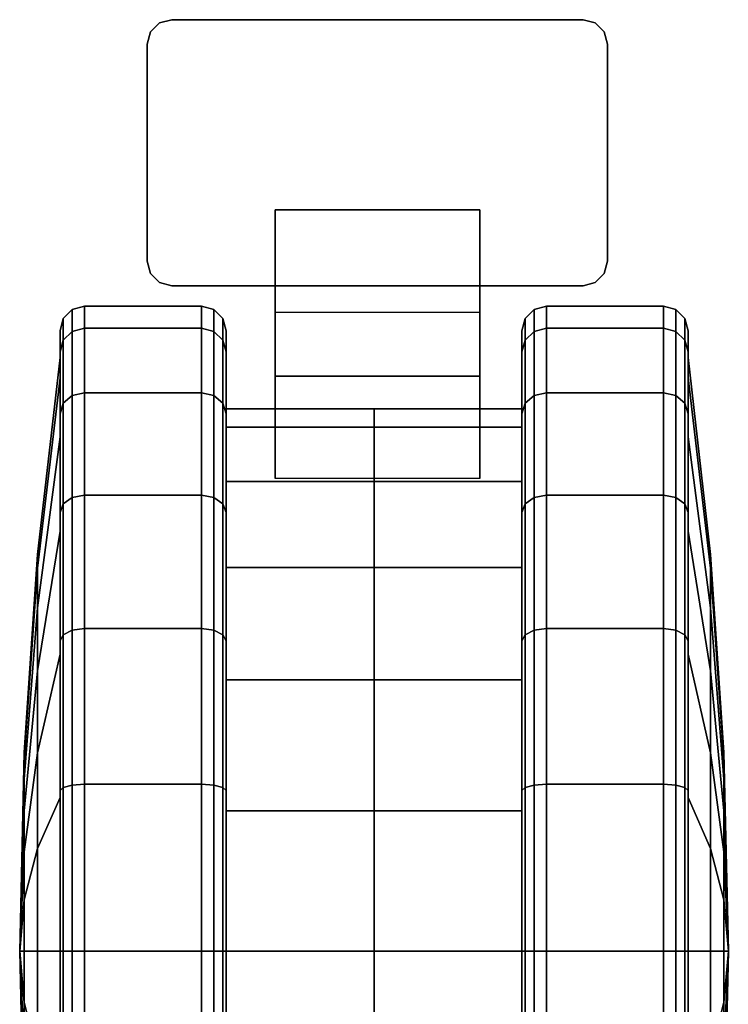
# Model space of a CAD drawing. Header units: inches. Extents: x 390 to 1835, y -266 to 136.
# Tile 80 of 256: x 1469.75 to 1471.49, y 87.71 to 90.12. Entities that reach past the tile are written whole.
import ezdxf

# ---------------------------------------------------------------- set-up
doc = ezdxf.new("R2010")
doc.units = ezdxf.units.IN
doc.header["$LTSCALE"] = 0.95294
doc.header["$MEASUREMENT"] = 0
doc.layers.add('A-FURN-3-CART-LEG-CASTER', color=251, linetype='Continuous')

# ---------------------------------------------------------------- blocks, each defined once
blk = doc.blocks.new('GAKD-1919-LJSNNC9-3D-3')
at = {"layer": 'A-FURN-3-CART-LEG-CASTER', "extrusion": (-1, 1.2e-15, 3e-16)}
for p, q in [((9.7091, 13.1692, 1.5749), (9.7091, 12.763, 0.8989)), ((10.2091, 13.1692, 1.5749), (10.2091, 12.763, 0.8989))]:
    blk.add_line(p, q, dxfattribs=at)
at = {"layer": 'A-FURN-3-CART-LEG-CASTER'}
for points, invisible_edges in [([(10.5136, 13.6036, 1.6999), (10.4916, 13.6255, 1.6999), (9.4266, 13.6255, 1.6999), (9.4047, 13.6036, 1.6999)], 10), ([(10.4916, 13.6255, 1.5749), (10.5136, 13.6036, 1.5749), (9.4047, 13.6036, 1.5749), (9.4266, 13.6255, 1.5749)], 10), ([(10.4916, 13.6255, 1.6999), (10.4616, 13.6336, 1.6999), (9.4566, 13.6336, 1.6999), (9.4266, 13.6255, 1.6999)], 8), ([(10.4616, 13.6336, 1.5749), (10.4916, 13.6255, 1.5749), (9.4266, 13.6255, 1.5749), (9.4566, 13.6336, 1.5749)], 2), ([(10.5216, 13.5736, 1.6999), (10.5136, 13.6036, 1.6999), (9.4047, 13.6036, 1.6999), (9.3966, 13.5736, 1.6999)], 10), ([(10.5136, 13.6036, 1.5749), (10.5216, 13.5736, 1.5749), (9.3966, 13.5736, 1.5749), (9.4047, 13.6036, 1.5749)], 10), ([(9.3966, 13.0436, 1.6999), (10.5216, 13.0436, 1.6999), (10.5216, 13.5736, 1.6999), (9.3966, 13.5736, 1.6999)], 5), ([(9.3966, 13.5736, 1.5749), (10.5216, 13.5736, 1.5749), (10.5216, 13.0436, 1.5749), (9.3966, 13.0436, 1.5749)], 5), ([(9.3966, 13.0436, 1.6999), (9.4047, 13.0136, 1.6999), (10.5136, 13.0136, 1.6999), (10.5216, 13.0436, 1.6999)], 10), ([(9.4047, 13.0136, 1.5749), (9.3966, 13.0436, 1.5749), (10.5216, 13.0436, 1.5749), (10.5136, 13.0136, 1.5749)], 10), ([(9.4047, 13.0136, 1.6999), (9.4266, 12.9916, 1.6999), (10.4916, 12.9916, 1.6999), (10.5136, 13.0136, 1.6999)], 10), ([(9.4266, 12.9916, 1.5749), (9.4047, 13.0136, 1.5749), (10.5136, 13.0136, 1.5749), (10.4916, 12.9916, 1.5749)], 10), ([(9.4266, 12.9916, 1.6999), (9.4566, 12.9836, 1.6999), (10.4616, 12.9836, 1.6999), (10.4916, 12.9916, 1.6999)], 8), ([(9.4566, 12.9836, 1.5749), (9.4266, 12.9916, 1.5749), (10.4916, 12.9916, 1.5749), (10.4616, 12.9836, 1.5749)], 2)]:
    blk.add_3dface(points, dxfattribs=dict(at, invisible_edges=invisible_edges))
for points in [[(10.4616, 13.6336, 1.6999), (10.4616, 13.6336, 1.5749), (9.4566, 13.6336, 1.5749), (9.4566, 13.6336, 1.6999)], [(9.3966, 13.5736, 1.5749), (9.3966, 13.0436, 1.5749), (9.3966, 13.0436, 1.6999), (9.3966, 13.5736, 1.6999)], [(10.5216, 13.5736, 1.6999), (10.5216, 13.0436, 1.6999), (10.5216, 13.0436, 1.5749), (10.5216, 13.5736, 1.5749)], [(10.2091, 12.9192, 1.5749), (10.2091, 13.1692, 1.5749), (9.7091, 13.1692, 1.5749), (9.7091, 12.9192, 1.5749)], [(10.2091, 13.1692, 1.5749), (10.2091, 12.763, 0.8989), (9.7091, 12.763, 0.8989), (9.7091, 13.1692, 1.5749)], [(9.7091, 13.1692, 1.5749), (9.7091, 12.763, 0.8989), (9.7091, 12.513, 0.8989), (9.7091, 12.9192, 1.5749)], [(10.2091, 12.9192, 1.5749), (10.2091, 12.513, 0.8989), (10.2091, 12.763, 0.8989), (10.2091, 13.1692, 1.5749)], [(9.4566, 12.9836, 1.5749), (10.4616, 12.9836, 1.5749), (10.4616, 12.9836, 1.6999), (9.4566, 12.9836, 1.6999)], [(10.2091, 12.513, 0.8989), (9.7091, 12.513, 0.8989), (9.7091, 12.763, 0.8989), (10.2091, 12.763, 0.8989)]]:
    blk.add_3dface(points, dxfattribs=at)
mesh = blk.add_polymesh((2, 4), dxfattribs=at)
for k, corner in enumerate([(9.3966, 13.5736, 1.6999), (9.4047, 13.6036, 1.6999), (9.4266, 13.6255, 1.6999), (9.4566, 13.6336, 1.6999), (9.3966, 13.5736, 1.5749), (9.4047, 13.6036, 1.5749), (9.4266, 13.6255, 1.5749), (9.4566, 13.6336, 1.5749)]):
    mesh.set_mesh_vertex(divmod(k, 4), corner)
mesh = blk.add_polymesh((2, 4), dxfattribs=at)
for k, corner in enumerate([(10.5216, 13.5736, 1.5749), (10.5136, 13.6036, 1.5749), (10.4916, 13.6255, 1.5749), (10.4616, 13.6336, 1.5749), (10.5216, 13.5736, 1.6999), (10.5136, 13.6036, 1.6999), (10.4916, 13.6255, 1.6999), (10.4616, 13.6336, 1.6999)]):
    mesh.set_mesh_vertex(divmod(k, 4), corner)
mesh = blk.add_polymesh((2, 4), dxfattribs=at)
for k, corner in enumerate([(9.4566, 12.9836, 1.6999), (9.4266, 12.9916, 1.6999), (9.4047, 13.0136, 1.6999), (9.3966, 13.0436, 1.6999), (9.4566, 12.9836, 1.5749), (9.4266, 12.9916, 1.5749), (9.4047, 13.0136, 1.5749), (9.3966, 13.0436, 1.5749)]):
    mesh.set_mesh_vertex(divmod(k, 4), corner)
mesh = blk.add_polymesh((2, 4), dxfattribs=at)
for k, corner in enumerate([(10.5216, 13.0436, 1.6999), (10.5136, 13.0136, 1.6999), (10.4916, 12.9916, 1.6999), (10.4616, 12.9836, 1.6999), (10.5216, 13.0436, 1.5749), (10.5136, 13.0136, 1.5749), (10.4916, 12.9916, 1.5749), (10.4616, 12.9836, 1.5749)]):
    mesh.set_mesh_vertex(divmod(k, 4), corner)
mesh = blk.add_polymesh((8, 9), dxfattribs=at)
for k, corner in enumerate([(9.9508, 12.5057, 0.9127), (9.5893, 12.5057, 0.9127), (9.5893, 12.6706, 0.8175), (9.5812, 12.6966, 0.8025), (9.5593, 12.7156, 0.7915), (9.5293, 12.7225, 0.7875), (9.2433, 12.7225, 0.7875), (9.2133, 12.7156, 0.7915), (9.1913, 12.6966, 0.8025), (9.9508, 12.638, 1.2322), (9.5893, 12.638, 1.2322), (9.5893, 12.8219, 1.1829), (9.5812, 12.8509, 1.1751), (9.5593, 12.8721, 1.1694), (9.5293, 12.8799, 1.1674), (9.2433, 12.8799, 1.1674), (9.2133, 12.8721, 1.1694), (9.1913, 12.8509, 1.1751), (9.9508, 12.6832, 1.575), (9.5893, 12.6832, 1.575), (9.5893, 12.8736, 1.575), (9.5812, 12.9036, 1.575), (9.5593, 12.9255, 1.575), (9.5293, 12.9336, 1.575), (9.2433, 12.9336, 1.575), (9.2133, 12.9255, 1.575), (9.1913, 12.9036, 1.575), (9.9508, 12.638, 1.9178), (9.5893, 12.638, 1.9178), (9.5893, 12.8219, 1.9671), (9.5812, 12.8509, 1.9749), (9.5593, 12.8721, 1.9806), (9.5293, 12.8799, 1.9826), (9.2433, 12.8799, 1.9826), (9.2133, 12.8721, 1.9806), (9.1913, 12.8509, 1.9749), (9.9508, 12.5057, 2.2373), (9.5893, 12.5057, 2.2373), (9.5893, 12.6706, 2.3325), (9.5812, 12.6966, 2.3475), (9.5593, 12.7156, 2.3585), (9.5293, 12.7225, 2.3625), (9.2433, 12.7225, 2.3625), (9.2133, 12.7156, 2.3585), (9.1913, 12.6966, 2.3475), (9.9508, 12.2952, 2.5116), (9.5893, 12.2952, 2.5116), (9.5893, 12.4298, 2.6463), (9.5812, 12.451, 2.6675), (9.5593, 12.4666, 2.683), (9.5293, 12.4722, 2.6887), (9.2433, 12.4722, 2.6887), (9.2133, 12.4666, 2.683), (9.1913, 12.451, 2.6675), (9.9508, 12.0209, 2.7221), (9.5893, 12.0209, 2.7221), (9.5893, 12.1161, 2.887), (9.5812, 12.1311, 2.913), (9.5593, 12.142, 2.932), (9.5293, 12.1461, 2.939), (9.2433, 12.1461, 2.939), (9.2133, 12.142, 2.932), (9.1913, 12.1311, 2.913), (9.9508, 11.7014, 2.8545), (9.5893, 11.7014, 2.8545), (9.5893, 11.7507, 3.0384), (9.5812, 11.7584, 3.0674), (9.5593, 11.7641, 3.0886), (9.5293, 11.7662, 3.0963), (9.2433, 11.7662, 3.0963), (9.2133, 11.7641, 3.0886), (9.1913, 11.7584, 3.0674)]):
    mesh.set_mesh_vertex(divmod(k, 9), corner)
mesh = blk.add_polymesh((9, 9), dxfattribs=at)
for k, corner in enumerate([(9.9508, 11.3586, 2.8996), (10.3123, 11.3586, 2.8996), (10.3123, 11.3586, 3.09), (10.3203, 11.3586, 3.12), (10.3423, 11.3586, 3.142), (10.3723, 11.3586, 3.15), (10.6583, 11.3586, 3.15), (10.6883, 11.3586, 3.142), (10.7102, 11.3586, 3.12), (9.9508, 11.7014, 2.8545), (10.3123, 11.7014, 2.8545), (10.3123, 11.7507, 3.0384), (10.3203, 11.7584, 3.0674), (10.3423, 11.7641, 3.0886), (10.3723, 11.7662, 3.0963), (10.6583, 11.7662, 3.0963), (10.6883, 11.7641, 3.0886), (10.7102, 11.7584, 3.0674), (9.9508, 12.0209, 2.7221), (10.3123, 12.0209, 2.7221), (10.3123, 12.1161, 2.887), (10.3203, 12.1311, 2.913), (10.3423, 12.142, 2.932), (10.3723, 12.1461, 2.939), (10.6583, 12.1461, 2.939), (10.6883, 12.142, 2.932), (10.7102, 12.1311, 2.913), (9.9508, 12.2952, 2.5116), (10.3123, 12.2952, 2.5116), (10.3123, 12.4298, 2.6463), (10.3203, 12.451, 2.6675), (10.3423, 12.4666, 2.683), (10.3723, 12.4722, 2.6887), (10.6583, 12.4722, 2.6887), (10.6883, 12.4666, 2.683), (10.7102, 12.451, 2.6675), (9.9508, 12.5057, 2.2373), (10.3123, 12.5057, 2.2373), (10.3123, 12.6706, 2.3325), (10.3203, 12.6966, 2.3475), (10.3423, 12.7156, 2.3585), (10.3723, 12.7225, 2.3625), (10.6583, 12.7225, 2.3625), (10.6883, 12.7156, 2.3585), (10.7102, 12.6966, 2.3475), (9.9508, 12.638, 1.9178), (10.3123, 12.638, 1.9178), (10.3123, 12.8219, 1.9671), (10.3203, 12.8509, 1.9749), (10.3423, 12.8721, 1.9806), (10.3723, 12.8799, 1.9826), (10.6583, 12.8799, 1.9826), (10.6883, 12.8721, 1.9806), (10.7102, 12.8509, 1.9749), (9.9508, 12.6832, 1.575), (10.3123, 12.6832, 1.575), (10.3123, 12.8736, 1.575), (10.3203, 12.9036, 1.575), (10.3423, 12.9255, 1.575), (10.3723, 12.9336, 1.575), (10.6583, 12.9336, 1.575), (10.6883, 12.9255, 1.575), (10.7102, 12.9036, 1.575), (9.9508, 12.638, 1.2322), (10.3123, 12.638, 1.2322), (10.3123, 12.8219, 1.1829), (10.3203, 12.8509, 1.1751), (10.3423, 12.8721, 1.1694), (10.3723, 12.8799, 1.1674), (10.6583, 12.8799, 1.1674), (10.6883, 12.8721, 1.1694), (10.7102, 12.8509, 1.1751), (9.9508, 12.5057, 0.9127), (10.3123, 12.5057, 0.9127), (10.3123, 12.6706, 0.8175), (10.3203, 12.6966, 0.8025), (10.3423, 12.7156, 0.7915), (10.3723, 12.7225, 0.7875), (10.6583, 12.7225, 0.7875), (10.6883, 12.7156, 0.7915), (10.7102, 12.6966, 0.8025)]):
    mesh.set_mesh_vertex(divmod(k, 9), corner)
mesh = blk.add_polymesh((8, 6), dxfattribs=at)
for k, corner in enumerate([(9.1913, 12.6966, 0.8025), (9.1833, 12.6706, 0.8175), (9.1833, 12.6143, 0.85), (9.1286, 12.1971, 1.0908), (9.0957, 11.7783, 1.3327), (9.0848, 11.3586, 1.575), (9.1913, 12.8509, 1.1751), (9.1833, 12.8219, 1.1829), (9.1833, 12.7591, 1.1997), (9.1286, 12.2939, 1.3244), (9.0957, 11.8267, 1.4496), (9.0848, 11.3586, 1.575), (9.1913, 12.9036, 1.575), (9.1833, 12.8736, 1.575), (9.1833, 12.8086, 1.575), (9.1286, 12.3269, 1.575), (9.0957, 11.8432, 1.575), (9.0848, 11.3586, 1.575), (9.1913, 12.8509, 1.9749), (9.1833, 12.8219, 1.9671), (9.1833, 12.7591, 1.9503), (9.1286, 12.2939, 1.8256), (9.0957, 11.8267, 1.7004), (9.0848, 11.3586, 1.575), (9.1913, 12.6966, 2.3475), (9.1833, 12.6706, 2.3325), (9.1833, 12.6143, 2.3), (9.1286, 12.1971, 2.0592), (9.0957, 11.7783, 1.8173), (9.0848, 11.3586, 1.575), (9.1913, 12.451, 2.6675), (9.1833, 12.4298, 2.6463), (9.1833, 12.3839, 2.6003), (9.1286, 12.0433, 2.2597), (9.0957, 11.7013, 1.9177), (9.0848, 11.3586, 1.575), (9.1913, 12.1311, 2.913), (9.1833, 12.1161, 2.887), (9.1833, 12.0836, 2.8307), (9.1286, 11.8427, 2.4136), (9.0957, 11.6009, 1.9947), (9.0848, 11.3586, 1.575), (9.1913, 11.7584, 3.0674), (9.1833, 11.7507, 3.0384), (9.1833, 11.7338, 2.9756), (9.1286, 11.6092, 2.5103), (9.0957, 11.484, 2.0431), (9.0848, 11.3586, 1.575)]):
    mesh.set_mesh_vertex(divmod(k, 6), corner)
mesh = blk.add_polymesh((9, 6), dxfattribs=at)
for k, corner in enumerate([(10.7102, 11.3586, 3.12), (10.7183, 11.3586, 3.09), (10.7183, 11.3586, 3.025), (10.773, 11.3586, 2.5433), (10.8058, 11.3586, 2.0597), (10.8168, 11.3586, 1.575), (10.7102, 11.7584, 3.0674), (10.7183, 11.7507, 3.0384), (10.7183, 11.7338, 2.9756), (10.773, 11.6092, 2.5103), (10.8058, 11.484, 2.0431), (10.8168, 11.3586, 1.575), (10.7102, 12.1311, 2.913), (10.7183, 12.1161, 2.887), (10.7183, 12.0836, 2.8307), (10.773, 11.8427, 2.4136), (10.8058, 11.6009, 1.9947), (10.8168, 11.3586, 1.575), (10.7102, 12.451, 2.6675), (10.7183, 12.4298, 2.6463), (10.7183, 12.3839, 2.6003), (10.773, 12.0433, 2.2597), (10.8058, 11.7013, 1.9177), (10.8168, 11.3586, 1.575), (10.7102, 12.6966, 2.3475), (10.7183, 12.6706, 2.3325), (10.7183, 12.6143, 2.3), (10.773, 12.1971, 2.0592), (10.8058, 11.7783, 1.8173), (10.8168, 11.3586, 1.575), (10.7102, 12.8509, 1.9749), (10.7183, 12.8219, 1.9671), (10.7183, 12.7591, 1.9503), (10.773, 12.2939, 1.8256), (10.8058, 11.8267, 1.7004), (10.8168, 11.3586, 1.575), (10.7102, 12.9036, 1.575), (10.7183, 12.8736, 1.575), (10.7183, 12.8086, 1.575), (10.773, 12.3269, 1.575), (10.8058, 11.8432, 1.575), (10.8168, 11.3586, 1.575), (10.7102, 12.8509, 1.1751), (10.7183, 12.8219, 1.1829), (10.7183, 12.7591, 1.1997), (10.773, 12.2939, 1.3244), (10.8058, 11.8267, 1.4496), (10.8168, 11.3586, 1.575), (10.7102, 12.6966, 0.8025), (10.7183, 12.6706, 0.8175), (10.7183, 12.6143, 0.85), (10.773, 12.1971, 1.0908), (10.8058, 11.7783, 1.3327), (10.8168, 11.3586, 1.575)]):
    mesh.set_mesh_vertex(divmod(k, 6), corner)
mesh = blk.add_polymesh((9, 9), dxfattribs=at)
for k, corner in enumerate([(9.9508, 10.2114, 0.9127), (9.5893, 10.2114, 0.9127), (9.5893, 10.0465, 0.8175), (9.5812, 10.0205, 0.8025), (9.5593, 10.0015, 0.7915), (9.5293, 9.9946, 0.7875), (9.2433, 9.9946, 0.7875), (9.2133, 10.0015, 0.7915), (9.1913, 10.0205, 0.8025), (9.9508, 10.4219, 0.6384), (9.5893, 10.4219, 0.6384), (9.5893, 10.2873, 0.5037), (9.5812, 10.2661, 0.4825), (9.5593, 10.2505, 0.467), (9.5293, 10.2449, 0.4613), (9.2433, 10.2449, 0.4613), (9.2133, 10.2505, 0.467), (9.1913, 10.2661, 0.4825), (9.9508, 10.6963, 0.4279), (9.5893, 10.6963, 0.4279), (9.5893, 10.6011, 0.263), (9.5812, 10.5861, 0.237), (9.5593, 10.5751, 0.218), (9.5293, 10.5711, 0.211), (9.2433, 10.5711, 0.211), (9.2133, 10.5751, 0.218), (9.1913, 10.5861, 0.237), (9.9508, 11.0157, 0.2955), (9.5893, 11.0157, 0.2955), (9.5893, 10.9664, 0.1116), (9.5812, 10.9587, 0.0826), (9.5593, 10.953, 0.0614), (9.5293, 10.9509, 0.0537), (9.2433, 10.9509, 0.0537), (9.2133, 10.953, 0.0614), (9.1913, 10.9587, 0.0826), (9.9508, 11.3586, 0.2504), (9.5893, 11.3586, 0.2504), (9.5893, 11.3586, 0.06), (9.5812, 11.3586, 0.03), (9.5593, 11.3586, 0.008), (9.5293, 11.3586), (9.2433, 11.3586), (9.2133, 11.3586, 0.008), (9.1913, 11.3586, 0.03), (9.9508, 11.7014, 0.2955), (9.5893, 11.7014, 0.2955), (9.5893, 11.7507, 0.1116), (9.5812, 11.7584, 0.0826), (9.5593, 11.7641, 0.0614), (9.5293, 11.7662, 0.0537), (9.2433, 11.7662, 0.0537), (9.2133, 11.7641, 0.0614), (9.1913, 11.7584, 0.0826), (9.9508, 12.0209, 0.4279), (9.5893, 12.0209, 0.4279), (9.5893, 12.1161, 0.263), (9.5812, 12.1311, 0.237), (9.5593, 12.142, 0.218), (9.5293, 12.1461, 0.211), (9.2433, 12.1461, 0.211), (9.2133, 12.142, 0.218), (9.1913, 12.1311, 0.237), (9.9508, 12.2952, 0.6384), (9.5893, 12.2952, 0.6384), (9.5893, 12.4298, 0.5037), (9.5812, 12.451, 0.4825), (9.5593, 12.4666, 0.467), (9.5293, 12.4722, 0.4613), (9.2433, 12.4722, 0.4613), (9.2133, 12.4666, 0.467), (9.1913, 12.451, 0.4825), (9.9508, 12.5057, 0.9127), (9.5893, 12.5057, 0.9127), (9.5893, 12.6706, 0.8175), (9.5812, 12.6966, 0.8025), (9.5593, 12.7156, 0.7915), (9.5293, 12.7225, 0.7875), (9.2433, 12.7225, 0.7875), (9.2133, 12.7156, 0.7915), (9.1913, 12.6966, 0.8025)]):
    mesh.set_mesh_vertex(divmod(k, 9), corner)
mesh = blk.add_polymesh((9, 9), dxfattribs=at)
for k, corner in enumerate([(9.9508, 12.5057, 0.9127), (10.3123, 12.5057, 0.9127), (10.3123, 12.6706, 0.8175), (10.3203, 12.6966, 0.8025), (10.3423, 12.7156, 0.7915), (10.3723, 12.7225, 0.7875), (10.6583, 12.7225, 0.7875), (10.6883, 12.7156, 0.7915), (10.7102, 12.6966, 0.8025), (9.9508, 12.2952, 0.6384), (10.3123, 12.2952, 0.6384), (10.3123, 12.4298, 0.5037), (10.3203, 12.451, 0.4825), (10.3423, 12.4666, 0.467), (10.3723, 12.4722, 0.4613), (10.6583, 12.4722, 0.4613), (10.6883, 12.4666, 0.467), (10.7102, 12.451, 0.4825), (9.9508, 12.0209, 0.4279), (10.3123, 12.0209, 0.4279), (10.3123, 12.1161, 0.263), (10.3203, 12.1311, 0.237), (10.3423, 12.142, 0.218), (10.3723, 12.1461, 0.211), (10.6583, 12.1461, 0.211), (10.6883, 12.142, 0.218), (10.7102, 12.1311, 0.237), (9.9508, 11.7014, 0.2955), (10.3123, 11.7014, 0.2955), (10.3123, 11.7507, 0.1116), (10.3203, 11.7584, 0.0826), (10.3423, 11.7641, 0.0614), (10.3723, 11.7662, 0.0537), (10.6583, 11.7662, 0.0537), (10.6883, 11.7641, 0.0614), (10.7102, 11.7584, 0.0826), (9.9508, 11.3586, 0.2504), (10.3123, 11.3586, 0.2504), (10.3123, 11.3586, 0.06), (10.3203, 11.3586, 0.03), (10.3423, 11.3586, 0.008), (10.3723, 11.3586), (10.6583, 11.3586), (10.6883, 11.3586, 0.008), (10.7102, 11.3586, 0.03), (9.9508, 11.0157, 0.2955), (10.3123, 11.0157, 0.2955), (10.3123, 10.9664, 0.1116), (10.3203, 10.9587, 0.0826), (10.3423, 10.953, 0.0614), (10.3723, 10.9509, 0.0537), (10.6583, 10.9509, 0.0537), (10.6883, 10.953, 0.0614), (10.7102, 10.9587, 0.0826), (9.9508, 10.6963, 0.4279), (10.3123, 10.6963, 0.4279), (10.3123, 10.6011, 0.263), (10.3203, 10.5861, 0.237), (10.3423, 10.5751, 0.218), (10.3723, 10.5711, 0.211), (10.6583, 10.5711, 0.211), (10.6883, 10.5751, 0.218), (10.7102, 10.5861, 0.237), (9.9508, 10.4219, 0.6384), (10.3123, 10.4219, 0.6384), (10.3123, 10.2873, 0.5037), (10.3203, 10.2661, 0.4825), (10.3423, 10.2505, 0.467), (10.3723, 10.2449, 0.4613), (10.6583, 10.2449, 0.4613), (10.6883, 10.2505, 0.467), (10.7102, 10.2661, 0.4825), (9.9508, 10.2114, 0.9127), (10.3123, 10.2114, 0.9127), (10.3123, 10.0465, 0.8175), (10.3203, 10.0205, 0.8025), (10.3423, 10.0015, 0.7915), (10.3723, 9.9946, 0.7875), (10.6583, 9.9946, 0.7875), (10.6883, 10.0015, 0.7915), (10.7102, 10.0205, 0.8025)]):
    mesh.set_mesh_vertex(divmod(k, 9), corner)
mesh = blk.add_polymesh((9, 6), dxfattribs=at)
for k, corner in enumerate([(9.1913, 10.0205, 0.8025), (9.1833, 10.0465, 0.8175), (9.1833, 10.1028, 0.85), (9.1286, 10.52, 1.0908), (9.0957, 10.9388, 1.3327), (9.0848, 11.3586, 1.575), (9.1913, 10.2661, 0.4825), (9.1833, 10.2873, 0.5037), (9.1833, 10.3332, 0.5497), (9.1286, 10.6739, 0.8903), (9.0957, 11.0159, 1.2323), (9.0848, 11.3586, 1.575), (9.1913, 10.5861, 0.237), (9.1833, 10.6011, 0.263), (9.1833, 10.6336, 0.3193), (9.1286, 10.8744, 0.7364), (9.0957, 11.1162, 1.1553), (9.0848, 11.3586, 1.575), (9.1913, 10.9587, 0.0826), (9.1833, 10.9664, 0.1116), (9.1833, 10.9833, 0.1744), (9.1286, 11.1079, 0.6397), (9.0957, 11.2331, 1.1069), (9.0848, 11.3586, 1.575), (9.1913, 11.3586, 0.03), (9.1833, 11.3586, 0.06), (9.1833, 11.3586, 0.125), (9.1286, 11.3586, 0.6067), (9.0957, 11.3586, 1.0903), (9.0848, 11.3586, 1.575), (9.1913, 11.7584, 0.0826), (9.1833, 11.7507, 0.1116), (9.1833, 11.7338, 0.1744), (9.1286, 11.6092, 0.6397), (9.0957, 11.484, 1.1069), (9.0848, 11.3586, 1.575), (9.1913, 12.1311, 0.237), (9.1833, 12.1161, 0.263), (9.1833, 12.0836, 0.3193), (9.1286, 11.8427, 0.7364), (9.0957, 11.6009, 1.1553), (9.0848, 11.3586, 1.575), (9.1913, 12.451, 0.4825), (9.1833, 12.4298, 0.5037), (9.1833, 12.3839, 0.5497), (9.1286, 12.0433, 0.8903), (9.0957, 11.7013, 1.2323), (9.0848, 11.3586, 1.575), (9.1913, 12.6966, 0.8025), (9.1833, 12.6706, 0.8175), (9.1833, 12.6143, 0.85), (9.1286, 12.1971, 1.0908), (9.0957, 11.7783, 1.3327), (9.0848, 11.3586, 1.575)]):
    mesh.set_mesh_vertex(divmod(k, 6), corner)
mesh = blk.add_polymesh((9, 6), dxfattribs=at)
for k, corner in enumerate([(10.7102, 12.6966, 0.8025), (10.7183, 12.6706, 0.8175), (10.7183, 12.6143, 0.85), (10.773, 12.1971, 1.0908), (10.8058, 11.7783, 1.3327), (10.8168, 11.3586, 1.575), (10.7102, 12.451, 0.4825), (10.7183, 12.4298, 0.5037), (10.7183, 12.3839, 0.5497), (10.773, 12.0433, 0.8903), (10.8058, 11.7013, 1.2323), (10.8168, 11.3586, 1.575), (10.7102, 12.1311, 0.237), (10.7183, 12.1161, 0.263), (10.7183, 12.0836, 0.3193), (10.773, 11.8427, 0.7364), (10.8058, 11.6009, 1.1553), (10.8168, 11.3586, 1.575), (10.7102, 11.7584, 0.0826), (10.7183, 11.7507, 0.1116), (10.7183, 11.7338, 0.1744), (10.773, 11.6092, 0.6397), (10.8058, 11.484, 1.1069), (10.8168, 11.3586, 1.575), (10.7102, 11.3586, 0.03), (10.7183, 11.3586, 0.06), (10.7183, 11.3586, 0.125), (10.773, 11.3586, 0.6067), (10.8058, 11.3586, 1.0903), (10.8168, 11.3586, 1.575), (10.7102, 10.9587, 0.0826), (10.7183, 10.9664, 0.1116), (10.7183, 10.9833, 0.1744), (10.773, 11.1079, 0.6397), (10.8058, 11.2331, 1.1069), (10.8168, 11.3586, 1.575), (10.7102, 10.5861, 0.237), (10.7183, 10.6011, 0.263), (10.7183, 10.6336, 0.3193), (10.773, 10.8744, 0.7364), (10.8058, 11.1162, 1.1553), (10.8168, 11.3586, 1.575), (10.7102, 10.2661, 0.4825), (10.7183, 10.2873, 0.5037), (10.7183, 10.3332, 0.5497), (10.773, 10.6739, 0.8903), (10.8058, 11.0159, 1.2323), (10.8168, 11.3586, 1.575), (10.7102, 10.0205, 0.8025), (10.7183, 10.0465, 0.8175), (10.7183, 10.1028, 0.85), (10.773, 10.52, 1.0908), (10.8058, 10.9388, 1.3327), (10.8168, 11.3586, 1.575)]):
    mesh.set_mesh_vertex(divmod(k, 6), corner)
mesh = blk.add_polymesh((9, 6), dxfattribs=at)
for k, corner in enumerate([(9.1913, 11.3586, 3.12), (9.1833, 11.3586, 3.09), (9.1833, 11.3586, 3.025), (9.1286, 11.3586, 2.5433), (9.0957, 11.3586, 2.0597), (9.0848, 11.3586, 1.575), (9.1913, 10.9587, 3.0674), (9.1833, 10.9664, 3.0384), (9.1833, 10.9833, 2.9756), (9.1286, 11.1079, 2.5103), (9.0957, 11.2331, 2.0431), (9.0848, 11.3586, 1.575), (9.1913, 10.5861, 2.913), (9.1833, 10.6011, 2.887), (9.1833, 10.6336, 2.8307), (9.1286, 10.8744, 2.4136), (9.0957, 11.1162, 1.9947), (9.0848, 11.3586, 1.575), (9.1913, 10.2661, 2.6675), (9.1833, 10.2873, 2.6463), (9.1833, 10.3332, 2.6003), (9.1286, 10.6739, 2.2597), (9.0957, 11.0159, 1.9177), (9.0848, 11.3586, 1.575), (9.1913, 10.0205, 2.3475), (9.1833, 10.0465, 2.3325), (9.1833, 10.1028, 2.3), (9.1286, 10.52, 2.0592), (9.0957, 10.9388, 1.8173), (9.0848, 11.3586, 1.575), (9.1913, 9.8662, 1.9749), (9.1833, 9.8952, 1.9671), (9.1833, 9.958, 1.9503), (9.1286, 10.4232, 1.8256), (9.0957, 10.8904, 1.7004), (9.0848, 11.3586, 1.575), (9.1913, 9.8136, 1.575), (9.1833, 9.8436, 1.575), (9.1833, 9.9086, 1.575), (9.1286, 10.3902, 1.575), (9.0957, 10.8739, 1.575), (9.0848, 11.3586, 1.575), (9.1913, 9.8662, 1.1751), (9.1833, 9.8952, 1.1829), (9.1833, 9.958, 1.1997), (9.1286, 10.4232, 1.3244), (9.0957, 10.8904, 1.4496), (9.0848, 11.3586, 1.575), (9.1913, 10.0205, 0.8025), (9.1833, 10.0465, 0.8175), (9.1833, 10.1028, 0.85), (9.1286, 10.52, 1.0908), (9.0957, 10.9388, 1.3327), (9.0848, 11.3586, 1.575)]):
    mesh.set_mesh_vertex(divmod(k, 6), corner)
mesh = blk.add_polymesh((9, 9), dxfattribs=at)
for k, corner in enumerate([(9.9508, 11.3586, 2.8996), (9.5893, 11.3586, 2.8996), (9.5893, 11.3586, 3.09), (9.5812, 11.3586, 3.12), (9.5593, 11.3586, 3.142), (9.5293, 11.3586, 3.15), (9.2433, 11.3586, 3.15), (9.2133, 11.3586, 3.142), (9.1913, 11.3586, 3.12), (9.9508, 11.0157, 2.8545), (9.5893, 11.0157, 2.8545), (9.5893, 10.9664, 3.0384), (9.5812, 10.9587, 3.0674), (9.5593, 10.953, 3.0886), (9.5293, 10.9509, 3.0963), (9.2433, 10.9509, 3.0963), (9.2133, 10.953, 3.0886), (9.1913, 10.9587, 3.0674), (9.9508, 10.6963, 2.7221), (9.5893, 10.6963, 2.7221), (9.5893, 10.6011, 2.887), (9.5812, 10.5861, 2.913), (9.5593, 10.5751, 2.932), (9.5293, 10.5711, 2.939), (9.2433, 10.5711, 2.939), (9.2133, 10.5751, 2.932), (9.1913, 10.5861, 2.913), (9.9508, 10.4219, 2.5116), (9.5893, 10.4219, 2.5116), (9.5893, 10.2873, 2.6463), (9.5812, 10.2661, 2.6675), (9.5593, 10.2505, 2.683), (9.5293, 10.2449, 2.6887), (9.2433, 10.2449, 2.6887), (9.2133, 10.2505, 2.683), (9.1913, 10.2661, 2.6675), (9.9508, 10.2114, 2.2373), (9.5893, 10.2114, 2.2373), (9.5893, 10.0465, 2.3325), (9.5812, 10.0205, 2.3475), (9.5593, 10.0015, 2.3585), (9.5293, 9.9946, 2.3625), (9.2433, 9.9946, 2.3625), (9.2133, 10.0015, 2.3585), (9.1913, 10.0205, 2.3475), (9.9508, 10.0791, 1.9178), (9.5893, 10.0791, 1.9178), (9.5893, 9.8952, 1.9671), (9.5812, 9.8662, 1.9749), (9.5593, 9.845, 1.9806), (9.5293, 9.8372, 1.9826), (9.2433, 9.8372, 1.9826), (9.2133, 9.845, 1.9806), (9.1913, 9.8662, 1.9749), (9.9508, 10.034, 1.575), (9.5893, 10.034, 1.575), (9.5893, 9.8436, 1.575), (9.5812, 9.8136, 1.575), (9.5593, 9.7916, 1.575), (9.5293, 9.7836, 1.575), (9.2433, 9.7836, 1.575), (9.2133, 9.7916, 1.575), (9.1913, 9.8136, 1.575), (9.9508, 10.0791, 1.2322), (9.5893, 10.0791, 1.2322), (9.5893, 9.8952, 1.1829), (9.5812, 9.8662, 1.1751), (9.5593, 9.845, 1.1694), (9.5293, 9.8372, 1.1674), (9.2433, 9.8372, 1.1674), (9.2133, 9.845, 1.1694), (9.1913, 9.8662, 1.1751), (9.9508, 10.2114, 0.9127), (9.5893, 10.2114, 0.9127), (9.5893, 10.0465, 0.8175), (9.5812, 10.0205, 0.8025), (9.5593, 10.0015, 0.7915), (9.5293, 9.9946, 0.7875), (9.2433, 9.9946, 0.7875), (9.2133, 10.0015, 0.7915), (9.1913, 10.0205, 0.8025)]):
    mesh.set_mesh_vertex(divmod(k, 9), corner)
mesh = blk.add_polymesh((8, 6), dxfattribs=at)
for k, corner in enumerate([(10.7102, 10.0205, 0.8025), (10.7183, 10.0465, 0.8175), (10.7183, 10.1028, 0.85), (10.773, 10.52, 1.0908), (10.8058, 10.9388, 1.3327), (10.8168, 11.3586, 1.575), (10.7102, 9.8662, 1.1751), (10.7183, 9.8952, 1.1829), (10.7183, 9.958, 1.1997), (10.773, 10.4232, 1.3244), (10.8058, 10.8904, 1.4496), (10.8168, 11.3586, 1.575), (10.7102, 9.8136, 1.575), (10.7183, 9.8436, 1.575), (10.7183, 9.9086, 1.575), (10.773, 10.3902, 1.575), (10.8058, 10.8739, 1.575), (10.8168, 11.3586, 1.575), (10.7102, 9.8662, 1.9749), (10.7183, 9.8952, 1.9671), (10.7183, 9.958, 1.9503), (10.773, 10.4232, 1.8256), (10.8058, 10.8904, 1.7004), (10.8168, 11.3586, 1.575), (10.7102, 10.0205, 2.3475), (10.7183, 10.0465, 2.3325), (10.7183, 10.1028, 2.3), (10.773, 10.52, 2.0592), (10.8058, 10.9388, 1.8173), (10.8168, 11.3586, 1.575), (10.7102, 10.2661, 2.6675), (10.7183, 10.2873, 2.6463), (10.7183, 10.3332, 2.6003), (10.773, 10.6739, 2.2597), (10.8058, 11.0159, 1.9177), (10.8168, 11.3586, 1.575), (10.7102, 10.5861, 2.913), (10.7183, 10.6011, 2.887), (10.7183, 10.6336, 2.8307), (10.773, 10.8744, 2.4136), (10.8058, 11.1162, 1.9947), (10.8168, 11.3586, 1.575), (10.7102, 10.9587, 3.0674), (10.7183, 10.9664, 3.0384), (10.7183, 10.9833, 2.9756), (10.773, 11.1079, 2.5103), (10.8058, 11.2331, 2.0431), (10.8168, 11.3586, 1.575)]):
    mesh.set_mesh_vertex(divmod(k, 6), corner)

msp = doc.modelspace()

# ---------------------------------------------------------------- block references
msp.add_blockref('GAKD-1919-LJSNNC9-3D-3', (1460.6685, 76.4817))

doc.saveas('drawing.dxf')
